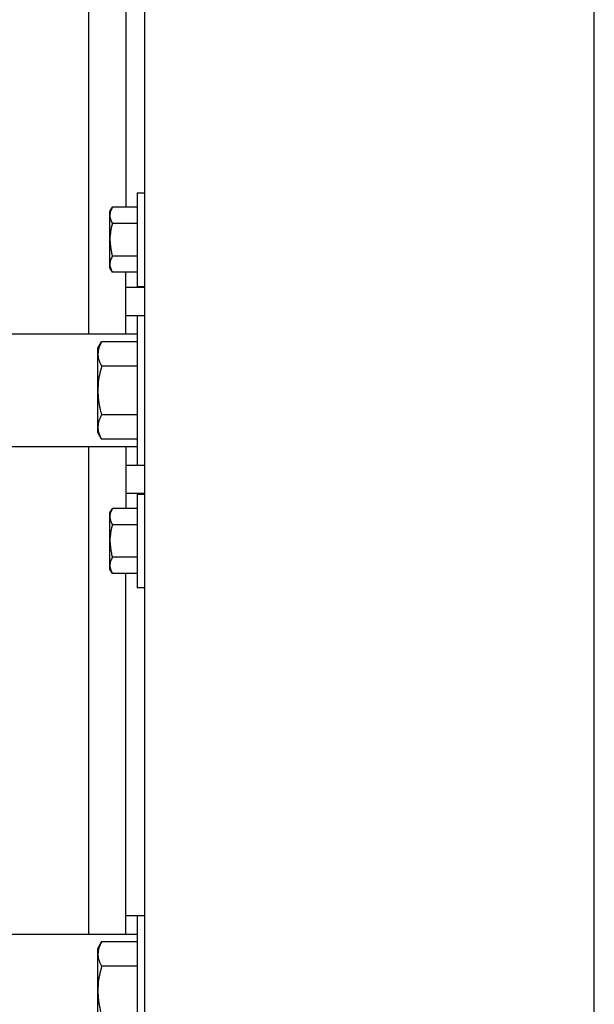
# Model space of a CAD drawing. Header units: inches. Extents: x 144.9 to 238.4, y 214.8 to 247.7.
# Tile 256 of 256: x 177.5 to 178, y 244.2 to 245. Entities that reach past the tile are written whole.
import ezdxf

# ---------------------------------------------------------------- set-up
doc = ezdxf.new("R2010")
doc.units = ezdxf.units.IN
doc.header["$LTSCALE"] = 0.25
doc.header["$MEASUREMENT"] = 0
doc.layers.add('ANNOTATIONS', color=1, linetype='Continuous')
doc.layers.add('MOTOR LH', color=7, linetype='Continuous')
doc.styles.add('ARIAL', font='arial.ttf', dxfattribs={"height": 0.09375})
doc.dimstyles.new('STANDARD$0', dxfattribs={"dimtxt": 0.09375, "dimasz": 0.09375, "dimexe": 0.03125, "dimexo": 0.046875, "dimgap": 0.09, "dimtad": 0, "dimtih": 1, "dimtoh": 1, "dimdec": 4, "dimzin": 0, "dimdsep": 46, "dimtxsty": 'ARIAL', "dimcen": 0.09, "dimadec": 0, "dimazin": 0, "dimtfac": 1, "dimtdec": 4, "dimtofl": 0, "dimtmove": 0, "dimatfit": 1, "dimfxl": 1, "dimtolj": 1, "dimtzin": 0, "dimarcsym": 0})

# ---------------------------------------------------------------- blocks, each defined once
blk = doc.blocks.new('*D47')
at = {"layer": 'ANNOTATIONS', "color": 0, "lineweight": -2, "transparency": 16777216}
for p, q in [((176.84546, 244.72107), (176.84546, 245.68737)), ((177.98609, 243.53767), (177.98609, 245.68737)), ((176.93921, 245.65612), (177.13066, 245.65612)), ((177.89234, 245.65612), (177.70088, 245.65612))]:
    blk.add_line(p, q, dxfattribs=at)
at = {"layer": 'ANNOTATIONS', "color": 0, "transparency": 16777216}
for points in [[(176.93921, 245.67174), (176.93921, 245.64049), (176.84546, 245.65612)], [(177.89234, 245.67174), (177.89234, 245.64049), (177.98609, 245.65612)]]:
    blk.add_solid(points, dxfattribs=at)
at = {"layer": 'defpoints', "color": 0, "transparency": 16777216}
for p in [(176.84546, 245.65612), (176.84546, 244.67419), (177.98609, 243.4908)]:
    blk.add_point(p, dxfattribs=at)
at = {"layer": 'ANNOTATIONS', "color": 0, "transparency": 16777216, "insert": (177.41577, 245.65612), "char_height": 0.09375, "attachment_point": 5, "style": 'ARIAL'}
blk.add_mtext('\\A1;18 5/8"', dxfattribs=at)
blk = doc.blocks.new('*D49')
at = {"layer": 'ANNOTATIONS', "color": 0, "lineweight": -2, "transparency": 16777216}
for p, q in [((176.55713, 244.78508), (176.55713, 246.05373)), ((177.98609, 243.53767), (177.98609, 246.05373)), ((176.65088, 246.02248), (177.06726, 246.02248)), ((177.89234, 246.02248), (177.47595, 246.02248))]:
    blk.add_line(p, q, dxfattribs=at)
at = {"layer": 'ANNOTATIONS', "color": 0, "transparency": 16777216}
for points in [[(176.65088, 246.0381), (176.65088, 246.00685), (176.55713, 246.02248)], [(177.89234, 246.0381), (177.89234, 246.00685), (177.98609, 246.02248)]]:
    blk.add_solid(points, dxfattribs=at)
at = {"layer": 'defpoints', "color": 0, "transparency": 16777216}
for p in [(177.98609, 246.02248), (176.55713, 244.73821), (177.98609, 243.4908)]:
    blk.add_point(p, dxfattribs=at)
at = {"layer": 'ANNOTATIONS', "color": 0, "transparency": 16777216, "insert": (177.27161, 246.02248), "char_height": 0.09375, "attachment_point": 5, "style": 'ARIAL'}
blk.add_mtext('\\A1;24""', dxfattribs=at)

msp = doc.modelspace()

# ---------------------------------------------------------------- linework, layer by layer
at = {"layer": 'MOTOR LH'}
for p, q in [((177.61109, 245.29919), (177.61109, 244.04919)), ((177.56421, 245.12732), (177.56421, 244.721)), ((177.59546, 245.12732), (177.59546, 244.82674)), ((177.60484, 244.83874), (177.61109, 244.83874)), ((177.60484, 244.83874), (177.60484, 244.76062)), ((177.58209, 244.82312), (177.58418, 244.82674)), ((177.58209, 244.77624), (177.58209, 244.82312)), ((177.60484, 244.82674), (177.58418, 244.82674)), ((177.60484, 244.81321), (177.58418, 244.81321)), ((177.60484, 244.78615), (177.58418, 244.78615)), ((177.58418, 244.77262), (177.58209, 244.77624)), ((177.60484, 244.77262), (177.58418, 244.77262)), ((177.59546, 244.721), (177.59546, 244.77262)), ((177.59546, 244.76013), (177.61109, 244.76013)), ((177.61109, 244.76062), (177.60484, 244.76062)), ((177.59546, 244.73669), (177.61109, 244.73669)), ((177.60484, 244.73669), (177.60484, 244.61169)), ((177.60484, 244.721), (177.48539, 244.721)), ((177.57209, 244.70935), (177.57523, 244.71479)), ((177.60484, 244.71479), (177.57523, 244.71479)), ((177.57209, 244.63904), (177.57209, 244.70935)), ((177.60484, 244.69449), (177.57523, 244.69449)), ((177.60484, 244.65389), (177.57523, 244.65389)), ((177.57523, 244.6336), (177.57209, 244.63904)), ((177.60484, 244.6336), (177.57523, 244.6336)), ((177.48539, 244.62738), (177.60484, 244.62738)), ((177.56421, 244.62738), (177.56421, 244.22107)), ((177.59546, 244.62738), (177.59546, 244.57577)), ((177.61109, 244.61169), (177.59546, 244.61169)), ((177.61109, 244.58825), (177.59546, 244.58825)), ((177.60484, 244.58777), (177.61109, 244.58777)), ((177.60484, 244.58777), (177.60484, 244.50964)), ((177.58209, 244.57214), (177.58418, 244.57577)), ((177.60484, 244.57577), (177.58418, 244.57577)), ((177.58209, 244.52527), (177.58209, 244.57214)), ((177.60484, 244.56223), (177.58418, 244.56223)), ((177.60484, 244.53517), (177.58418, 244.53517)), ((177.58418, 244.52164), (177.58209, 244.52527)), ((177.60484, 244.52164), (177.58418, 244.52164)), ((177.59546, 244.22107), (177.59546, 244.52164)), ((177.61109, 244.50964), (177.60484, 244.50964)), ((177.59546, 244.23669), (177.61109, 244.23669)), ((177.60484, 244.23669), (177.60484, 244.11169)), ((177.60484, 244.22107), (177.49448, 244.22107)), ((177.57209, 244.20935), (177.57523, 244.21479)), ((177.60484, 244.21479), (177.57523, 244.21479)), ((177.57209, 244.13904), (177.57209, 244.20935)), ((177.60484, 244.19449), (177.57523, 244.19449))]:
    msp.add_line(p, q, dxfattribs=at)
for points, knots in [([(177.58418, 244.82674), (177.58359, 244.82564), (177.58241, 244.82343), (177.5822, 244.82113), (177.58209, 244.81998)], [0, 0, 0, 0, 0.495458, 1, 1, 1, 1]), ([(177.58209, 244.81998), (177.58209, 244.81982), (177.58211, 244.8186), (177.58256, 244.81631), (177.58364, 244.81425), (177.58418, 244.81321)], [0, 0, 0, 0, 0.070092, 0.530785, 1, 1, 1, 1]), ([(177.58418, 244.81321), (177.58334, 244.80985), (177.58222, 244.80539), (177.58211, 244.80081), (177.58209, 244.79968)], [0, 0, 0, 0, 0.753694, 1, 1, 1, 1]), ([(177.58209, 244.79968), (177.58234, 244.79615), (177.58266, 244.79157), (177.5839, 244.78716), (177.58418, 244.78615)], [0, 0, 0, 0, 0.7706379, 1, 1, 1, 1]), ([(177.58418, 244.78615), (177.58359, 244.78505), (177.58241, 244.78283), (177.5822, 244.78054), (177.58209, 244.77938)], [0, 0, 0, 0, 0.495458, 1, 1, 1, 1]), ([(177.58209, 244.77938), (177.58209, 244.77922), (177.58211, 244.77801), (177.58256, 244.77572), (177.58364, 244.77366), (177.58418, 244.77262)], [0, 0, 0, 0, 0.070092, 0.530785, 1, 1, 1, 1]), ([(177.57523, 244.71479), (177.57435, 244.71314), (177.57258, 244.70981), (177.57225, 244.70637), (177.57209, 244.70464)], [0, 0, 0, 0, 0.495458, 1, 1, 1, 1]), ([(177.57209, 244.70464), (177.57209, 244.7044), (177.57212, 244.70258), (177.5728, 244.69914), (177.57441, 244.69605), (177.57523, 244.69449)], [0, 0, 0, 0, 0.070103, 0.530791, 1, 1, 1, 1]), ([(177.57523, 244.69449), (177.57455, 244.69194), (177.5732, 244.68683), (177.57223, 244.68), (177.57212, 244.67577), (177.57209, 244.67419)], [0, 0, 0, 0, 0.383291, 0.770269, 1, 1, 1, 1]), ([(177.57209, 244.67419), (177.57219, 244.67149), (177.57241, 244.66605), (177.57374, 244.65929), (177.57485, 244.65527), (177.57523, 244.65389)], [0, 0, 0, 0, 0.392867, 0.791696, 1, 1, 1, 1]), ([(177.57523, 244.65389), (177.57435, 244.65225), (177.57258, 244.64892), (177.57225, 244.64548), (177.57209, 244.64375)], [0, 0, 0, 0, 0.495458, 1, 1, 1, 1]), ([(177.57209, 244.64375), (177.57209, 244.6435), (177.57212, 244.64168), (177.5728, 244.63825), (177.57441, 244.63516), (177.57523, 244.6336)], [0, 0, 0, 0, 0.070103, 0.530791, 1, 1, 1, 1]), ([(177.58418, 244.57577), (177.58359, 244.57467), (177.58241, 244.57245), (177.5822, 244.57016), (177.58209, 244.569)], [0, 0, 0, 0, 0.495458, 1, 1, 1, 1]), ([(177.58209, 244.569), (177.58209, 244.56884), (177.58211, 244.56763), (177.58256, 244.56534), (177.58364, 244.56327), (177.58418, 244.56223)], [0, 0, 0, 0, 0.070092, 0.530785, 1, 1, 1, 1]), ([(177.58418, 244.56223), (177.58334, 244.55887), (177.58222, 244.55441), (177.58211, 244.54983), (177.58209, 244.5487)], [0, 0, 0, 0, 0.753694, 1, 1, 1, 1]), ([(177.58209, 244.5487), (177.58234, 244.54517), (177.58266, 244.54059), (177.5839, 244.53618), (177.58418, 244.53517)], [0, 0, 0, 0, 0.7706379, 1, 1, 1, 1]), ([(177.58418, 244.53517), (177.58359, 244.53407), (177.58241, 244.53186), (177.5822, 244.52956), (177.58209, 244.52841)], [0, 0, 0, 0, 0.495458, 1, 1, 1, 1]), ([(177.58209, 244.52841), (177.58209, 244.52825), (177.58211, 244.52703), (177.58256, 244.52474), (177.58364, 244.52268), (177.58418, 244.52164)], [0, 0, 0, 0, 0.070092, 0.530785, 1, 1, 1, 1]), ([(177.57523, 244.21479), (177.57435, 244.21314), (177.57258, 244.20981), (177.57225, 244.20637), (177.57209, 244.20464)], [0, 0, 0, 0, 0.495458, 1, 1, 1, 1]), ([(177.57209, 244.20464), (177.57209, 244.2044), (177.57212, 244.20258), (177.5728, 244.19914), (177.57441, 244.19605), (177.57523, 244.19449)], [0, 0, 0, 0, 0.070103, 0.530791, 1, 1, 1, 1]), ([(177.57523, 244.19449), (177.57455, 244.19194), (177.5732, 244.18683), (177.57223, 244.18), (177.57212, 244.17577), (177.57209, 244.17419)], [0, 0, 0, 0, 0.383291, 0.770269, 1, 1, 1, 1]), ([(177.57209, 244.17419), (177.57219, 244.17149), (177.57241, 244.16605), (177.57374, 244.15929), (177.57485, 244.15527), (177.57523, 244.15389)], [0, 0, 0, 0, 0.392867, 0.791696, 1, 1, 1, 1])]:
    msp.add_open_spline(points, degree=3, knots=knots, dxfattribs=at)

# ---------------------------------------------------------------- dimensions: what is measured, and where the dimension line sits
at = {"layer": 'ANNOTATIONS'}
for base, p1, p2, text, picture, middle in [((177.98609, 246.02248), (176.55713, 244.73821), (177.98609, 243.4908), '24""', '*D49', (177.27161, 246.02248)), ((176.84546, 245.65612), (177.98609, 243.4908), (176.84546, 244.67419), '18 5/8"', '*D47', (177.41577, 245.65612))]:
    dim = msp.add_linear_dim(base=base, p1=p1, p2=p2, text=text, dimstyle='STANDARD$0', dxfattribs=at)
    dim.commit()
    dim.dimension.update_dxf_attribs({"geometry": picture, "text_midpoint": middle, "dimtype": 160})

doc.saveas('drawing.dxf')
